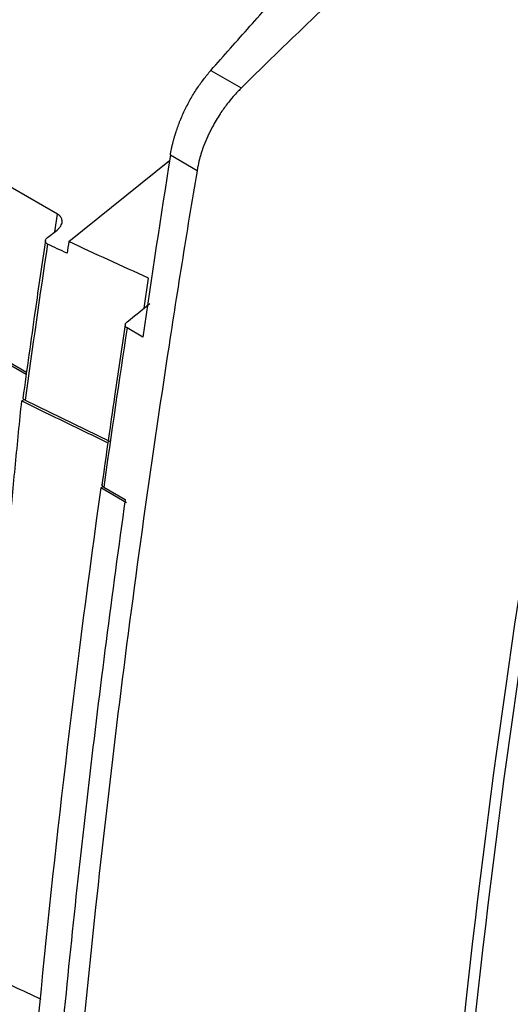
# Model space of a CAD drawing. Header units: millimetres. Extents: x -0.44 to 1.31, y -0.87 to 1.29.
# Tile 172 of 182: x 0.96 to 1, y 0.94 to 1.02. Entities that reach past the tile are written whole.
import ezdxf

# ---------------------------------------------------------------- set-up
doc = ezdxf.new("R2010")
doc.units = ezdxf.units.MM

msp = doc.modelspace()

# ---------------------------------------------------------------- linework, layer by layer
at = {"color": 7, "linetype": 'Continuous', "lineweight": 25}
for p, q in [((0.96262, 1.000758), (0.922283, 1.024044)), ((0.974804, 1.012193), (0.977223, 1.010797)), ((0.960152, 0.988178), (0.920431, 1.011109)), ((0.920568, 1.010864), (0.960131, 0.988025)), ((0.973705, 1.00422), (0.971584, 1.005444)), ((0.963514, 0.998589), (0.971521, 1.005035)), ((0.961809, 0.998898), (0.962583, 0.999503)), ((0.969404, 0.990992), (0.968144, 0.991719)), ((0.959777, 0.985925), (0.959959, 0.986027)), ((0.960048, 0.985966), (0.966757, 0.982714)), ((0.966214, 0.979086), (0.966058, 0.978996)), ((0.968106, 0.977814), (0.966058, 0.978996)), ((0.96629, 0.979053), (0.967994, 0.978069))]:
    msp.add_line(p, q, dxfattribs=at)
at = {"color": 250, "linetype": 'Continuous', "lineweight": 25}
for p, q in [((0.962412, 0.99937), (0.96262, 1.000758)), ((0.969503, 0.993291), (0.969845, 0.995682))]:
    msp.add_line(p, q, dxfattribs=at)
at = {"color": 7, "linetype": 'Continuous', "lineweight": 25}
for points, knots in [([(0.974804, 1.012193), (0.97532, 1.01278), (0.976354, 1.013954), (0.977907, 1.015707), (0.979463, 1.017453), (0.981021, 1.019193), (0.982582, 1.020926), (0.984146, 1.022653), (0.985712, 1.024373), (0.987281, 1.026087), (0.988329, 1.027224), (0.988853, 1.027792)], [0, 0, 0, 0, 0.111119, 0.222231, 0.333339, 0.444443, 0.555548, 0.666653, 0.777762, 0.888877, 1, 1, 1, 1]), ([(0.992698, 1.025573), (0.9901, 1.023157), (0.98751, 1.020717), (0.984286, 1.017639), (0.983642, 1.017022), (0.982353, 1.015788), (0.980418, 1.013938), (0.978493, 1.012069), (0.977223, 1.010795)], [0, 0, 0, 0, 0.5, 0.5, 0.625, 0.625, 0.75, 1, 1, 1, 1]), ([(0.971584, 1.005444), (0.971598, 1.005526), (0.971625, 1.005689), (0.971672, 1.005936), (0.971726, 1.006183), (0.971785, 1.006433), (0.97185, 1.006683), (0.971922, 1.006935), (0.972066, 1.007407), (0.972312, 1.008101), (0.972706, 1.009004), (0.973162, 1.009883), (0.973587, 1.010581), (0.973947, 1.011109), (0.974223, 1.011486), (0.974508, 1.01185), (0.974705, 1.012079), (0.974804, 1.012193)], [0, 0, 0, 0, 0.035258, 0.070419, 0.105524, 0.140614, 0.175732, 0.210919, 0.246215, 0.37296, 0.49986, 0.626644, 0.753588, 0.81527, 0.876751, 0.938254, 1, 1, 1, 1]), ([(0.977223, 1.010795), (0.977199, 1.01077), (0.977102, 1.01067), (0.976883, 1.010449), (0.976526, 1.010064), (0.976054, 1.009481), (0.97549, 1.008686), (0.974833, 1.007587), (0.974272, 1.006367), (0.97392, 1.005272), (0.973777, 1.004608), (0.973721, 1.004305), (0.973706, 1.004221)], [0, 0, 0, 0, 0.0139351, 0.0556442, 0.1250543, 0.2223715, 0.34774, 0.5009112, 0.7142926, 0.8683064, 0.9636201, 1, 1, 1, 1]), ([(0.973706, 1.004221), (0.973286, 1.001748), (0.972885, 0.999281), (0.972097, 0.994353), (0.970945, 0.986971), (0.968459, 0.969822), (0.964294, 0.935842), (0.962115, 0.907307), (0.961284, 0.888588)], [0, 0, 0, 0, 0.0625, 0.0625, 0.125, 0.25, 0.5, 1, 1, 1, 1]), ([(0.962583, 0.999503), (0.962598, 0.999515), (0.962652, 0.999559), (0.962758, 0.99966), (0.962878, 0.999814), (0.962959, 0.999992), (0.962989, 1.00016), (0.962978, 1.000309), (0.962931, 1.000447), (0.962852, 1.000569), (0.962749, 1.000675), (0.962662, 1.000731), (0.96262, 1.000758)], [0, 0, 0, 0, 0.03279, 0.114652, 0.250512, 0.387192, 0.500175, 0.607039, 0.711452, 0.812291, 0.908672, 1, 1, 1, 1]), ([(0.961653, 0.998663), (0.961377, 0.996798), (0.960757, 0.992604), (0.960183, 0.988426), (0.959863, 0.986106)], [0, 0, 0, 0, 0.444573, 1, 1, 1, 1]), ([(0.961818, 0.998389), (0.961802, 0.998397), (0.961769, 0.998415), (0.961728, 0.998448), (0.961694, 0.998486), (0.961668, 0.998529), (0.961652, 0.998576), (0.961647, 0.99863), (0.961656, 0.998696), (0.961692, 0.998779), (0.961748, 0.998848), (0.961796, 0.998888), (0.961809, 0.998898)], [0, 0, 0, 0, 0.0761914, 0.1558793, 0.2387205, 0.3242077, 0.4117067, 0.5005089, 0.6128184, 0.749485, 0.933874, 1, 1, 1, 1]), ([(0.968144, 0.991719), (0.96813, 0.991728), (0.968102, 0.991746), (0.968067, 0.991779), (0.968038, 0.991816), (0.968017, 0.991858), (0.968004, 0.991904), (0.968002, 0.991954), (0.968013, 0.992022), (0.968054, 0.992112), (0.96812, 0.992174), (0.968157, 0.992209)], [0, 0, 0, 0, 0.075827, 0.15521, 0.237876, 0.323405, 0.411258, 0.500811, 0.605463, 0.776095, 1, 1, 1, 1]), ([(0.968005, 0.991964), (0.967717, 0.990065), (0.96707, 0.985791), (0.966467, 0.981533), (0.966132, 0.979168)], [0, 0, 0, 0, 0.444477, 1, 1, 1, 1]), ([(0.956324, 0.940687), (0.956366, 0.94152), (0.95645, 0.943186), (0.956586, 0.945688), (0.956729, 0.948192), (0.956879, 0.950697), (0.957037, 0.953204), (0.957203, 0.955712), (0.957376, 0.958221), (0.957556, 0.960732), (0.957744, 0.963245), (0.95794, 0.965759), (0.958143, 0.968274), (0.958354, 0.970791), (0.958572, 0.97331), (0.958797, 0.97583), (0.959031, 0.978351), (0.959271, 0.980874), (0.959519, 0.983398), (0.959691, 0.985083), (0.959777, 0.985925)], [0, 0, 0, 0, 0.0559755, 0.1118975, 0.1677669, 0.2235844, 0.2793507, 0.3350666, 0.3907329, 0.4463502, 0.5019194, 0.5574411, 0.6129162, 0.6683454, 0.7237295, 0.7790693, 0.8343654, 0.8896188, 0.94483, 1, 1, 1, 1]), ([(0.959777, 0.985925), (0.9612, 0.985219), (0.963466, 0.984097), (0.965767, 0.982998), (0.966623, 0.98259)], [0, 0, 0, 0, 0.628366, 1, 1, 1, 1]), ([(0.960048, 0.985966), (0.960024, 0.98598), (0.959974, 0.986008), (0.959921, 0.986059), (0.959886, 0.986115), (0.959872, 0.986164), (0.959878, 0.986194), (0.959879, 0.986205)], [0, 0, 0, 0, 0.217406, 0.442783, 0.65899, 0.882985, 1, 1, 1, 1]), ([(0.966058, 0.978996), (0.962191, 0.95135), (0.959552, 0.924163), (0.956765, 0.871048), (0.956616, 0.845119), (0.957713, 0.81998)], [0, 0, 0, 0, 0.5, 0.5, 1, 1, 1, 1]), ([(0.96629, 0.979053), (0.966276, 0.979062), (0.966247, 0.97908), (0.966211, 0.979111), (0.966177, 0.97915), (0.966151, 0.979198), (0.966147, 0.979235), (0.966145, 0.979254)], [0, 0, 0, 0, 0.1638577, 0.3300938, 0.5015291, 0.7460746, 1, 1, 1, 1]), ([(0.967994, 0.978069), (0.966938, 0.970531), (0.965974, 0.963031), (0.964228, 0.948103), (0.963447, 0.940675), (0.961379, 0.918515), (0.960369, 0.903907), (0.959729, 0.889487)], [0, 0, 0, 0, 0.25, 0.25, 0.5, 0.5, 1, 1, 1, 1]), ([(0.96132, 0.938313), (0.960582, 0.938657), (0.958904, 0.939439), (0.95725, 0.940239), (0.956324, 0.940687)], [0, 0, 0, 0, 0.439735, 1, 1, 1, 1])]:
    msp.add_open_spline(points, degree=3, knots=knots, dxfattribs=at)
for points in [[(0.992153, 0.903309), (0.994231, 0.938121), (0.999035, 0.974099), (1.006504, 1.010779)], [(1.0073, 1.01032), (0.99983, 0.97363), (0.995028, 0.937668), (0.992949, 0.902849)], [(0.971584, 1.005444), (0.970823, 1.00061), (0.970096, 0.995793), (0.969404, 0.990992)], [(0.961818, 0.998389), (0.961199, 0.994237), (0.960609, 0.990096), (0.960048, 0.985966)], [(0.963377, 0.997649), (0.962856, 0.997895), (0.962336, 0.998142), (0.961818, 0.998389)], [(0.963514, 0.998589), (0.963468, 0.998276), (0.963422, 0.997962), (0.963377, 0.997649)], [(0.969845, 0.995682), (0.967717, 0.996633), (0.965607, 0.997602), (0.963514, 0.998589)], [(0.968157, 0.992209), (0.968753, 0.992689), (0.969349, 0.993168), (0.969945, 0.993647)], [(0.968144, 0.991719), (0.967498, 0.987487), (0.96688, 0.983264), (0.96629, 0.979053)]]:
    msp.add_open_spline(points, degree=3, dxfattribs=at)

doc.saveas('drawing.dxf')
